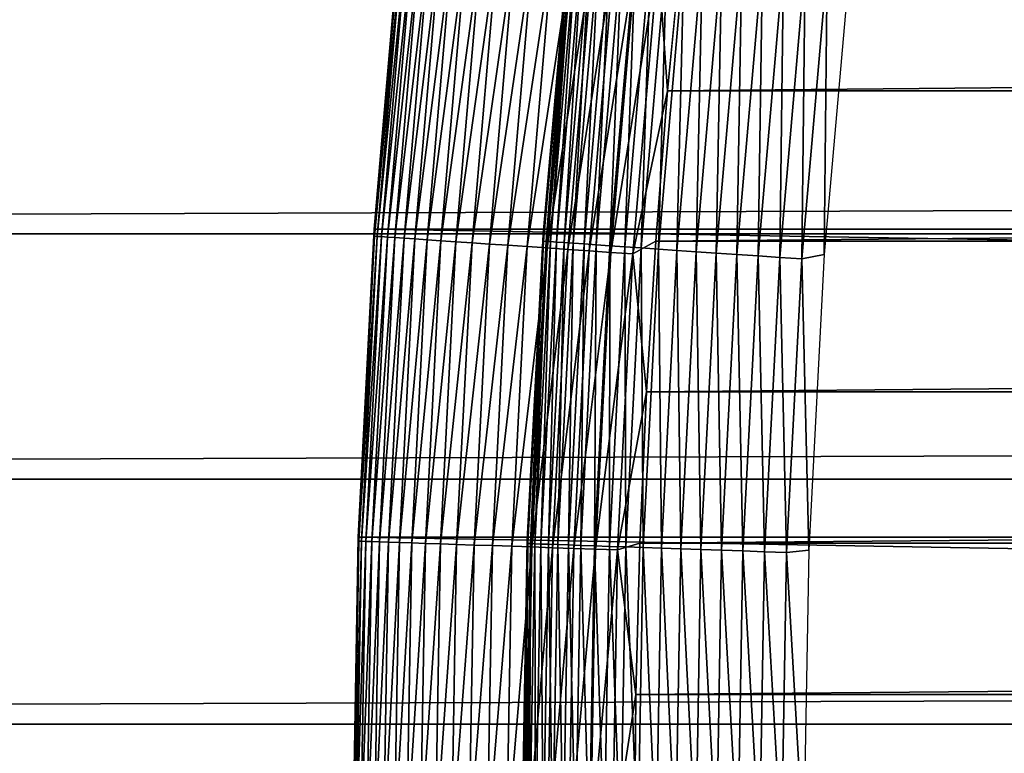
# Model space of a CAD drawing. Header units: millimetres. Extents: x -161 to 161, y -94 to 1149.
# Tile 142 of 256: x -107.93 to -104.44, y -57.22 to -54.61. Entities that reach past the tile are written whole.
import ezdxf

# ---------------------------------------------------------------- set-up
doc = ezdxf.new("R2010")
doc.units = ezdxf.units.MM
doc.header["$LTSCALE"] = 81.481481
for name, color, linetype in [('371', 7, 'CONTINUOUS'), ('376', 7, 'CONTINUOUS'), ('433', 7, 'CONTINUOUS'), ('434', 7, 'CONTINUOUS'), ('435', 7, 'CONTINUOUS'), ('437', 7, 'CONTINUOUS'), ('438', 7, 'CONTINUOUS')]:
    doc.layers.add(name, color=color, linetype=linetype)

msp = doc.modelspace()

# ---------------------------------------------------------------- linework, layer by layer
at = {"layer": '371', "color": 7, "linetype": 'CONTINUOUS', "true_color": 0xffe664}
for points in [[(-129, -54.5077, 22.8478), (-129, -55.3756, 22.9464), (129, -54.5077, 22.8478), (-129, -54.5077, 22.8478)], [(129, -54.5077, 22.8478), (-129, -55.3756, 22.9464), (129, -55.3756, 22.9464), (129, -54.5077, 22.8478)], [(-129, -55.3756, 22.9464), (-129, -56.2465, 23.0126), (129, -55.3756, 22.9464), (-129, -55.3756, 22.9464)], [(129, -55.3756, 22.9464), (-129, -56.2465, 23.0126), (129, -56.2465, 23.0126), (129, -55.3756, 22.9464)], [(-129, -56.2465, 23.0126), (-129, -57.1165, 23.0458), (129, -56.2465, 23.0126), (-129, -56.2465, 23.0126)], [(129, -56.2465, 23.0126), (-129, -57.1165, 23.0458), (129, -57.1165, 23.0458), (129, -56.2465, 23.0126)], [(-129, -57.1165, 23.0458), (-129, -57.9835, 23.0458), (129, -57.1165, 23.0458), (-129, -57.1165, 23.0458)], [(129, -57.1165, 23.0458), (-129, -57.9835, 23.0458), (129, -57.9835, 23.0458), (129, -57.1165, 23.0458)]]:
    msp.add_3dface(points, dxfattribs=at)
at = {"layer": '376', "color": 7, "linetype": 'CONTINUOUS', "true_color": 0xffe664}
for points in [[(-129, -46.6303, -30.7096), (129, -46.6303, -30.7096), (-129, -68.4697, -30.7096), (-129, -46.6303, -30.7096)], [(-129, -68.4697, -30.7096), (129, -46.6303, -30.7096), (129, -68.4697, -30.7096), (-129, -68.4697, -30.7096)]]:
    msp.add_3dface(points, dxfattribs=at)
at = {"layer": '433', "linetype": 'CONTINUOUS'}
for points in [[(-105.5814, -54.3344, -46.2096), (-105.6326, -54.8672, -46.2096), (-44.4186, -54.3344, -46.2096), (-105.5814, -54.3344, -46.2096)], [(-44.4186, -54.3344, -46.2096), (-105.6326, -54.8672, -46.2096), (-44.3674, -54.8672, -46.2096), (-44.4186, -54.3344, -46.2096)], [(-105.6326, -54.8672, -46.2096), (-105.6746, -55.4013, -46.2096), (-44.3674, -54.8672, -46.2096), (-105.6326, -54.8672, -46.2096)], [(-44.3674, -54.8672, -46.2096), (-105.6746, -55.4013, -46.2096), (-44.3254, -55.4013, -46.2096), (-44.3674, -54.8672, -46.2096)], [(-105.6746, -55.4013, -46.2096), (-105.7074, -55.9366, -46.2096), (-44.3254, -55.4013, -46.2096), (-105.6746, -55.4013, -46.2096)], [(-44.3254, -55.4013, -46.2096), (-105.7074, -55.9366, -46.2096), (-44.2926, -55.9366, -46.2096), (-44.3254, -55.4013, -46.2096)], [(-105.7074, -55.9366, -46.2096), (-105.7309, -56.4732, -46.2096), (-44.2926, -55.9366, -46.2096), (-105.7074, -55.9366, -46.2096)], [(-44.2926, -55.9366, -46.2096), (-105.7309, -56.4732, -46.2096), (-44.2691, -56.4732, -46.2096), (-44.2926, -55.9366, -46.2096)], [(-105.7309, -56.4732, -46.2096), (-105.7451, -57.011, -46.2096), (-44.2691, -56.4732, -46.2096), (-105.7309, -56.4732, -46.2096)], [(-44.2691, -56.4732, -46.2096), (-105.7451, -57.011, -46.2096), (-44.2549, -57.011, -46.2096), (-44.2691, -56.4732, -46.2096)], [(-105.75, -57.55, -46.2096), (-44.25, -57.55, -46.2096), (-44.2549, -57.011, -46.2096), (-105.75, -57.55, -46.2096)], [(-105.7451, -57.011, -46.2096), (-105.75, -57.55, -46.2096), (-44.2549, -57.011, -46.2096), (-105.7451, -57.011, -46.2096)]]:
    msp.add_3dface(points, dxfattribs=at)
at = {"layer": '434', "linetype": 'CONTINUOUS'}
for points in [[(-106.5799, -54.2678, -66.2096), (-43.3258, -55.3582, -66.2096), (-106.6742, -55.3582, -66.2096), (-106.5799, -54.2678, -66.2096)], [(-43.4201, -54.2678, -66.2096), (-43.3258, -55.3582, -66.2096), (-106.5799, -54.2678, -66.2096), (-43.4201, -54.2678, -66.2096)], [(-106.6742, -55.3582, -66.2096), (-43.2691, -56.4522, -66.2096), (-106.7309, -56.4522, -66.2096), (-106.6742, -55.3582, -66.2096)], [(-43.3258, -55.3582, -66.2096), (-43.2691, -56.4522, -66.2096), (-106.6742, -55.3582, -66.2096), (-43.3258, -55.3582, -66.2096)], [(-43.25, -57.55, -66.2096), (-106.75, -57.55, -66.2096), (-106.7309, -56.4522, -66.2096), (-43.25, -57.55, -66.2096)], [(-43.2691, -56.4522, -66.2096), (-43.25, -57.55, -66.2096), (-106.7309, -56.4522, -66.2096), (-43.2691, -56.4522, -66.2096)]]:
    msp.add_3dface(points, dxfattribs=at)
at = {"layer": '435', "linetype": 'CONTINUOUS'}
for points in [[(-106.5799, -54.2676, -47.2096), (-106.6742, -55.3582, -66.2096), (-106.6743, -55.3595, -47.2096), (-106.5799, -54.2676, -47.2096)], [(-106.5799, -54.2678, -66.2096), (-106.6742, -55.3582, -66.2096), (-106.5799, -54.2676, -47.2096), (-106.5799, -54.2678, -66.2096)], [(-106.6743, -55.3595, -47.2096), (-106.7309, -56.4522, -66.2096), (-106.7311, -56.4541, -47.2096), (-106.6743, -55.3595, -47.2096)], [(-106.6742, -55.3582, -66.2096), (-106.7309, -56.4522, -66.2096), (-106.6743, -55.3595, -47.2096), (-106.6742, -55.3582, -66.2096)], [(-106.7309, -56.4522, -66.2096), (-106.75, -57.55, -66.2096), (-106.7311, -56.4541, -47.2096), (-106.7309, -56.4522, -66.2096)], [(-106.75, -57.55, -66.2096), (-106.75, -57.55, -47.2096), (-106.7311, -56.4541, -47.2096), (-106.75, -57.55, -66.2096)]]:
    msp.add_3dface(points, dxfattribs=at)
at = {"layer": '437', "linetype": 'CONTINUOUS'}
for points in [[(-106.5799, -54.2676, -47.2096), (-106.6743, -55.3595, -47.2096), (-106.5806, -54.3034, -47.1325), (-106.5799, -54.2676, -47.2096)], [(-106.6743, -55.3595, -47.2096), (-106.673, -55.3835, -47.1325), (-106.5806, -54.3034, -47.1325), (-106.6743, -55.3595, -47.2096)], [(-106.673, -55.3835, -47.1325), (-106.5715, -54.3044, -47.0544), (-106.5806, -54.3034, -47.1325), (-106.673, -55.3835, -47.1325)], [(-106.6639, -55.3841, -47.0544), (-106.5715, -54.3044, -47.0544), (-106.673, -55.3835, -47.1325), (-106.6639, -55.3841, -47.0544)], [(-106.6639, -55.3841, -47.0544), (-106.5563, -54.3059, -46.9773), (-106.5715, -54.3044, -47.0544), (-106.6639, -55.3841, -47.0544)], [(-106.6487, -55.3852, -46.9773), (-106.5563, -54.3059, -46.9773), (-106.6639, -55.3841, -47.0544), (-106.6487, -55.3852, -46.9773)], [(-106.6487, -55.3852, -46.9773), (-106.5352, -54.3081, -46.9017), (-106.5563, -54.3059, -46.9773), (-106.6487, -55.3852, -46.9773)], [(-106.6275, -55.3866, -46.9017), (-106.5352, -54.3081, -46.9017), (-106.6487, -55.3852, -46.9773), (-106.6275, -55.3866, -46.9017)], [(-106.6275, -55.3866, -46.9017), (-106.5082, -54.3109, -46.8279), (-106.5352, -54.3081, -46.9017), (-106.6275, -55.3866, -46.9017)], [(-106.6005, -55.3885, -46.8279), (-106.5082, -54.3109, -46.8279), (-106.6275, -55.3866, -46.9017), (-106.6005, -55.3885, -46.8279)], [(-106.6005, -55.3885, -46.8279), (-106.4756, -54.3142, -46.7565), (-106.5082, -54.3109, -46.8279), (-106.6005, -55.3885, -46.8279)], [(-106.5677, -55.3907, -46.7565), (-106.4756, -54.3142, -46.7565), (-106.6005, -55.3885, -46.8279), (-106.5677, -55.3907, -46.7565)], [(-106.5677, -55.3907, -46.7565), (-106.4374, -54.3181, -46.6879), (-106.4756, -54.3142, -46.7565), (-106.5677, -55.3907, -46.7565)], [(-106.5295, -55.3933, -46.6879), (-106.4374, -54.3181, -46.6879), (-106.5677, -55.3907, -46.7565), (-106.5295, -55.3933, -46.6879)], [(-106.5295, -55.3933, -46.6879), (-106.3941, -54.3226, -46.6225), (-106.4374, -54.3181, -46.6879), (-106.5295, -55.3933, -46.6879)], [(-106.486, -55.3963, -46.6225), (-106.3941, -54.3226, -46.6225), (-106.5295, -55.3933, -46.6879), (-106.486, -55.3963, -46.6225)], [(-106.486, -55.3963, -46.6225), (-106.3457, -54.3276, -46.5607), (-106.3941, -54.3226, -46.6225), (-106.486, -55.3963, -46.6225)], [(-106.4375, -55.3996, -46.5607), (-106.3457, -54.3276, -46.5607), (-106.486, -55.3963, -46.6225), (-106.4375, -55.3996, -46.5607)], [(-106.4375, -55.3996, -46.5607), (-106.2927, -54.333, -46.5029), (-106.3457, -54.3276, -46.5607), (-106.4375, -55.3996, -46.5607)], [(-106.3843, -55.4033, -46.5029), (-106.2927, -54.333, -46.5029), (-106.4375, -55.3996, -46.5607), (-106.3843, -55.4033, -46.5029)], [(-106.3843, -55.4033, -46.5029), (-106.2353, -54.3389, -46.4496), (-106.2927, -54.333, -46.5029), (-106.3843, -55.4033, -46.5029)], [(-106.3267, -55.4072, -46.4496), (-106.2353, -54.3389, -46.4496), (-106.3843, -55.4033, -46.5029), (-106.3267, -55.4072, -46.4496)], [(-106.3267, -55.4072, -46.4496), (-106.1739, -54.3452, -46.4009), (-106.2353, -54.3389, -46.4496), (-106.3267, -55.4072, -46.4496)], [(-106.2652, -55.4114, -46.4009), (-106.1739, -54.3452, -46.4009), (-106.3267, -55.4072, -46.4496), (-106.2652, -55.4114, -46.4009)], [(-106.2652, -55.4114, -46.4009), (-106.1089, -54.3519, -46.3572), (-106.1739, -54.3452, -46.4009), (-106.2652, -55.4114, -46.4009)], [(-106.2, -55.4159, -46.3572), (-106.1089, -54.3519, -46.3572), (-106.2652, -55.4114, -46.4009), (-106.2, -55.4159, -46.3572)], [(-106.2, -55.4159, -46.3572), (-106.0407, -54.3589, -46.3187), (-106.1089, -54.3519, -46.3572), (-106.2, -55.4159, -46.3572)], [(-105.6326, -54.8672, -46.2096), (-105.5814, -54.3344, -46.2096), (-105.6668, -54.3974, -46.2126), (-105.6326, -54.8672, -46.2096)], [(-106.1316, -55.4205, -46.3187), (-106.0407, -54.3589, -46.3187), (-106.2, -55.4159, -46.3572), (-106.1316, -55.4205, -46.3187)], [(-106.1316, -55.4205, -46.3187), (-105.9698, -54.3662, -46.2858), (-106.0407, -54.3589, -46.3187), (-106.1316, -55.4205, -46.3187)], [(-106.0604, -55.4254, -46.2858), (-105.9698, -54.3662, -46.2858), (-106.1316, -55.4205, -46.3187), (-106.0604, -55.4254, -46.2858)], [(-106.0604, -55.4254, -46.2858), (-105.8964, -54.3738, -46.2586), (-105.9698, -54.3662, -46.2858), (-106.0604, -55.4254, -46.2858)], [(-105.9868, -55.4304, -46.2586), (-105.8964, -54.3738, -46.2586), (-106.0604, -55.4254, -46.2858), (-105.9868, -55.4304, -46.2586)], [(-105.9868, -55.4304, -46.2586), (-105.8212, -54.3815, -46.2372), (-105.8964, -54.3738, -46.2586), (-105.9868, -55.4304, -46.2586)], [(-105.9114, -55.4356, -46.2372), (-105.8212, -54.3815, -46.2372), (-105.9868, -55.4304, -46.2586), (-105.9114, -55.4356, -46.2372)], [(-105.9114, -55.4356, -46.2372), (-105.7445, -54.3894, -46.2219), (-105.8212, -54.3815, -46.2372), (-105.9114, -55.4356, -46.2372)], [(-105.8345, -55.4409, -46.2219), (-105.7445, -54.3894, -46.2219), (-105.9114, -55.4356, -46.2372), (-105.8345, -55.4409, -46.2219)], [(-105.8345, -55.4409, -46.2219), (-105.6668, -54.3974, -46.2126), (-105.7445, -54.3894, -46.2219), (-105.8345, -55.4409, -46.2219)], [(-105.7566, -55.4462, -46.2126), (-105.6668, -54.3974, -46.2126), (-105.8345, -55.4409, -46.2219), (-105.7566, -55.4462, -46.2126)], [(-105.7566, -55.4462, -46.2126), (-105.6326, -54.8672, -46.2096), (-105.6668, -54.3974, -46.2126), (-105.7566, -55.4462, -46.2126)], [(-105.6746, -55.4013, -46.2096), (-105.6326, -54.8672, -46.2096), (-105.7566, -55.4462, -46.2126), (-105.6746, -55.4013, -46.2096)], [(-106.6743, -55.3595, -47.2096), (-106.7311, -56.4541, -47.2096), (-106.673, -55.3835, -47.1325), (-106.6743, -55.3595, -47.2096)], [(-106.7311, -56.4541, -47.2096), (-106.7285, -56.4661, -47.1325), (-106.673, -55.3835, -47.1325), (-106.7311, -56.4541, -47.2096)], [(-106.7285, -56.4661, -47.1325), (-106.6639, -55.3841, -47.0544), (-106.673, -55.3835, -47.1325), (-106.7285, -56.4661, -47.1325)], [(-106.7194, -56.4664, -47.0544), (-106.6639, -55.3841, -47.0544), (-106.7285, -56.4661, -47.1325), (-106.7194, -56.4664, -47.0544)], [(-106.7194, -56.4664, -47.0544), (-106.6487, -55.3852, -46.9773), (-106.6639, -55.3841, -47.0544), (-106.7194, -56.4664, -47.0544)], [(-106.7042, -56.467, -46.9773), (-106.6487, -55.3852, -46.9773), (-106.7194, -56.4664, -47.0544), (-106.7042, -56.467, -46.9773)], [(-106.7042, -56.467, -46.9773), (-106.6275, -55.3866, -46.9017), (-106.6487, -55.3852, -46.9773), (-106.7042, -56.467, -46.9773)], [(-106.6829, -56.4677, -46.9017), (-106.6275, -55.3866, -46.9017), (-106.7042, -56.467, -46.9773), (-106.6829, -56.4677, -46.9017)], [(-106.6829, -56.4677, -46.9017), (-106.6005, -55.3885, -46.8279), (-106.6275, -55.3866, -46.9017), (-106.6829, -56.4677, -46.9017)], [(-106.6558, -56.4686, -46.8279), (-106.6005, -55.3885, -46.8279), (-106.6829, -56.4677, -46.9017), (-106.6558, -56.4686, -46.8279)], [(-106.6558, -56.4686, -46.8279), (-106.5677, -55.3907, -46.7565), (-106.6005, -55.3885, -46.8279), (-106.6558, -56.4686, -46.8279)], [(-106.623, -56.4697, -46.7565), (-106.5677, -55.3907, -46.7565), (-106.6558, -56.4686, -46.8279), (-106.623, -56.4697, -46.7565)], [(-106.623, -56.4697, -46.7565), (-106.5295, -55.3933, -46.6879), (-106.5677, -55.3907, -46.7565), (-106.623, -56.4697, -46.7565)], [(-106.5847, -56.471, -46.6879), (-106.5295, -55.3933, -46.6879), (-106.623, -56.4697, -46.7565), (-106.5847, -56.471, -46.6879)], [(-106.5847, -56.471, -46.6879), (-106.486, -55.3963, -46.6225), (-106.5295, -55.3933, -46.6879), (-106.5847, -56.471, -46.6879)], [(-106.5411, -56.4725, -46.6225), (-106.486, -55.3963, -46.6225), (-106.5847, -56.471, -46.6879), (-106.5411, -56.4725, -46.6225)], [(-106.5411, -56.4725, -46.6225), (-106.4375, -55.3996, -46.5607), (-106.486, -55.3963, -46.6225), (-106.5411, -56.4725, -46.6225)], [(-106.4925, -56.4742, -46.5607), (-106.4375, -55.3996, -46.5607), (-106.5411, -56.4725, -46.6225), (-106.4925, -56.4742, -46.5607)], [(-106.4925, -56.4742, -46.5607), (-106.3843, -55.4033, -46.5029), (-106.4375, -55.3996, -46.5607), (-106.4925, -56.4742, -46.5607)], [(-105.7074, -55.9366, -46.2096), (-105.6746, -55.4013, -46.2096), (-105.7566, -55.4462, -46.2126), (-105.7074, -55.9366, -46.2096)], [(-106.4393, -56.476, -46.5029), (-106.3843, -55.4033, -46.5029), (-106.4925, -56.4742, -46.5607), (-106.4393, -56.476, -46.5029)], [(-106.4393, -56.476, -46.5029), (-106.3267, -55.4072, -46.4496), (-106.3843, -55.4033, -46.5029), (-106.4393, -56.476, -46.5029)], [(-106.3816, -56.478, -46.4496), (-106.3267, -55.4072, -46.4496), (-106.4393, -56.476, -46.5029), (-106.3816, -56.478, -46.4496)], [(-106.3816, -56.478, -46.4496), (-106.2652, -55.4114, -46.4009), (-106.3267, -55.4072, -46.4496), (-106.3816, -56.478, -46.4496)], [(-106.32, -56.4801, -46.4009), (-106.2652, -55.4114, -46.4009), (-106.3816, -56.478, -46.4496), (-106.32, -56.4801, -46.4009)], [(-106.32, -56.4801, -46.4009), (-106.2, -55.4159, -46.3572), (-106.2652, -55.4114, -46.4009), (-106.32, -56.4801, -46.4009)], [(-106.2547, -56.4823, -46.3572), (-106.2, -55.4159, -46.3572), (-106.32, -56.4801, -46.4009), (-106.2547, -56.4823, -46.3572)], [(-106.2547, -56.4823, -46.3572), (-106.1316, -55.4205, -46.3187), (-106.2, -55.4159, -46.3572), (-106.2547, -56.4823, -46.3572)], [(-106.1861, -56.4846, -46.3187), (-106.1316, -55.4205, -46.3187), (-106.2547, -56.4823, -46.3572), (-106.1861, -56.4846, -46.3187)], [(-106.1861, -56.4846, -46.3187), (-106.0604, -55.4254, -46.2858), (-106.1316, -55.4205, -46.3187), (-106.1861, -56.4846, -46.3187)], [(-106.1148, -56.4871, -46.2858), (-106.0604, -55.4254, -46.2858), (-106.1861, -56.4846, -46.3187), (-106.1148, -56.4871, -46.2858)], [(-106.1148, -56.4871, -46.2858), (-105.9868, -55.4304, -46.2586), (-106.0604, -55.4254, -46.2858), (-106.1148, -56.4871, -46.2858)], [(-106.0411, -56.4896, -46.2586), (-105.9868, -55.4304, -46.2586), (-106.1148, -56.4871, -46.2858), (-106.0411, -56.4896, -46.2586)], [(-106.0411, -56.4896, -46.2586), (-105.9114, -55.4356, -46.2372), (-105.9868, -55.4304, -46.2586), (-106.0411, -56.4896, -46.2586)], [(-105.9655, -56.4922, -46.2372), (-105.9114, -55.4356, -46.2372), (-106.0411, -56.4896, -46.2586), (-105.9655, -56.4922, -46.2372)], [(-105.9655, -56.4922, -46.2372), (-105.8345, -55.4409, -46.2219), (-105.9114, -55.4356, -46.2372), (-105.9655, -56.4922, -46.2372)], [(-105.8885, -56.4948, -46.2219), (-105.8345, -55.4409, -46.2219), (-105.9655, -56.4922, -46.2372), (-105.8885, -56.4948, -46.2219)], [(-105.8885, -56.4948, -46.2219), (-105.7566, -55.4462, -46.2126), (-105.8345, -55.4409, -46.2219), (-105.8885, -56.4948, -46.2219)], [(-105.8105, -56.4975, -46.2126), (-105.7566, -55.4462, -46.2126), (-105.8885, -56.4948, -46.2219), (-105.8105, -56.4975, -46.2126)], [(-105.8105, -56.4975, -46.2126), (-105.7074, -55.9366, -46.2096), (-105.7566, -55.4462, -46.2126), (-105.8105, -56.4975, -46.2126)], [(-105.7309, -56.4732, -46.2096), (-105.7074, -55.9366, -46.2096), (-105.8105, -56.4975, -46.2126), (-105.7309, -56.4732, -46.2096)], [(-106.7311, -56.4541, -47.2096), (-106.75, -57.55, -47.2096), (-106.7285, -56.4661, -47.1325), (-106.7311, -56.4541, -47.2096)], [(-106.75, -57.55, -47.2096), (-106.747, -57.55, -47.1325), (-106.7285, -56.4661, -47.1325), (-106.75, -57.55, -47.2096)], [(-106.747, -57.55, -47.1325), (-106.7194, -56.4664, -47.0544), (-106.7285, -56.4661, -47.1325), (-106.747, -57.55, -47.1325)], [(-106.747, -57.55, -47.1325), (-106.7379, -57.55, -47.0544), (-106.7194, -56.4664, -47.0544), (-106.747, -57.55, -47.1325)], [(-106.7379, -57.55, -47.0544), (-106.7042, -56.467, -46.9773), (-106.7194, -56.4664, -47.0544), (-106.7379, -57.55, -47.0544)], [(-106.7379, -57.55, -47.0544), (-106.7227, -57.55, -46.9773), (-106.7042, -56.467, -46.9773), (-106.7379, -57.55, -47.0544)], [(-106.7227, -57.55, -46.9773), (-106.6829, -56.4677, -46.9017), (-106.7042, -56.467, -46.9773), (-106.7227, -57.55, -46.9773)], [(-106.7227, -57.55, -46.9773), (-106.7014, -57.55, -46.9017), (-106.6829, -56.4677, -46.9017), (-106.7227, -57.55, -46.9773)], [(-106.7014, -57.55, -46.9017), (-106.6558, -56.4686, -46.8279), (-106.6829, -56.4677, -46.9017), (-106.7014, -57.55, -46.9017)], [(-106.7014, -57.55, -46.9017), (-106.6743, -57.55, -46.8279), (-106.6558, -56.4686, -46.8279), (-106.7014, -57.55, -46.9017)], [(-106.6743, -57.55, -46.8279), (-106.623, -56.4697, -46.7565), (-106.6558, -56.4686, -46.8279), (-106.6743, -57.55, -46.8279)], [(-106.6743, -57.55, -46.8279), (-106.6415, -57.55, -46.7565), (-106.623, -56.4697, -46.7565), (-106.6743, -57.55, -46.8279)], [(-106.6415, -57.55, -46.7565), (-106.5847, -56.471, -46.6879), (-106.623, -56.4697, -46.7565), (-106.6415, -57.55, -46.7565)], [(-106.6415, -57.55, -46.7565), (-106.6031, -57.55, -46.6879), (-106.5847, -56.471, -46.6879), (-106.6415, -57.55, -46.7565)], [(-106.6031, -57.55, -46.6879), (-106.5411, -56.4725, -46.6225), (-106.5847, -56.471, -46.6879), (-106.6031, -57.55, -46.6879)], [(-106.6031, -57.55, -46.6879), (-106.5595, -57.55, -46.6225), (-106.5411, -56.4725, -46.6225), (-106.6031, -57.55, -46.6879)], [(-106.5595, -57.55, -46.6225), (-106.4925, -56.4742, -46.5607), (-106.5411, -56.4725, -46.6225), (-106.5595, -57.55, -46.6225)], [(-106.5595, -57.55, -46.6225), (-106.5109, -57.55, -46.5607), (-106.4925, -56.4742, -46.5607), (-106.5595, -57.55, -46.6225)], [(-106.5109, -57.55, -46.5607), (-106.4393, -56.476, -46.5029), (-106.4925, -56.4742, -46.5607), (-106.5109, -57.55, -46.5607)], [(-106.5109, -57.55, -46.5607), (-106.4576, -57.55, -46.5029), (-106.4393, -56.476, -46.5029), (-106.5109, -57.55, -46.5607)], [(-106.4576, -57.55, -46.5029), (-106.3816, -56.478, -46.4496), (-106.4393, -56.476, -46.5029), (-106.4576, -57.55, -46.5029)], [(-106.4576, -57.55, -46.5029), (-106.3999, -57.55, -46.4496), (-106.3816, -56.478, -46.4496), (-106.4576, -57.55, -46.5029)], [(-106.3999, -57.55, -46.4496), (-106.32, -56.4801, -46.4009), (-106.3816, -56.478, -46.4496), (-106.3999, -57.55, -46.4496)], [(-106.3999, -57.55, -46.4496), (-106.3382, -57.55, -46.4009), (-106.32, -56.4801, -46.4009), (-106.3999, -57.55, -46.4496)], [(-106.3382, -57.55, -46.4009), (-106.2547, -56.4823, -46.3572), (-106.32, -56.4801, -46.4009), (-106.3382, -57.55, -46.4009)], [(-106.3382, -57.55, -46.4009), (-106.2729, -57.55, -46.3572), (-106.2547, -56.4823, -46.3572), (-106.3382, -57.55, -46.4009)], [(-106.2729, -57.55, -46.3572), (-106.1861, -56.4846, -46.3187), (-106.2547, -56.4823, -46.3572), (-106.2729, -57.55, -46.3572)], [(-106.2729, -57.55, -46.3572), (-106.2043, -57.55, -46.3187), (-106.1861, -56.4846, -46.3187), (-106.2729, -57.55, -46.3572)], [(-106.2043, -57.55, -46.3187), (-106.1148, -56.4871, -46.2858), (-106.1861, -56.4846, -46.3187), (-106.2043, -57.55, -46.3187)], [(-105.7451, -57.011, -46.2096), (-105.7309, -56.4732, -46.2096), (-105.8105, -56.4975, -46.2126), (-105.7451, -57.011, -46.2096)], [(-106.2043, -57.55, -46.3187), (-106.133, -57.55, -46.2858), (-106.1148, -56.4871, -46.2858), (-106.2043, -57.55, -46.3187)], [(-106.133, -57.55, -46.2858), (-106.0411, -56.4896, -46.2586), (-106.1148, -56.4871, -46.2858), (-106.133, -57.55, -46.2858)], [(-106.133, -57.55, -46.2858), (-106.0592, -57.55, -46.2586), (-106.0411, -56.4896, -46.2586), (-106.133, -57.55, -46.2858)], [(-106.0592, -57.55, -46.2586), (-105.9655, -56.4922, -46.2372), (-106.0411, -56.4896, -46.2586), (-106.0592, -57.55, -46.2586)], [(-106.0592, -57.55, -46.2586), (-105.9836, -57.55, -46.2372), (-105.9655, -56.4922, -46.2372), (-106.0592, -57.55, -46.2586)], [(-105.9836, -57.55, -46.2372), (-105.8885, -56.4948, -46.2219), (-105.9655, -56.4922, -46.2372), (-105.9836, -57.55, -46.2372)], [(-105.9836, -57.55, -46.2372), (-105.9065, -57.55, -46.2219), (-105.8885, -56.4948, -46.2219), (-105.9836, -57.55, -46.2372)], [(-105.9065, -57.55, -46.2219), (-105.8105, -56.4975, -46.2126), (-105.8885, -56.4948, -46.2219), (-105.9065, -57.55, -46.2219)], [(-105.9065, -57.55, -46.2219), (-105.8285, -57.55, -46.2126), (-105.8105, -56.4975, -46.2126), (-105.9065, -57.55, -46.2219)], [(-105.8285, -57.55, -46.2126), (-105.7451, -57.011, -46.2096), (-105.8105, -56.4975, -46.2126), (-105.8285, -57.55, -46.2126)], [(-105.75, -57.55, -46.2096), (-105.7451, -57.011, -46.2096), (-105.8285, -57.55, -46.2126), (-105.75, -57.55, -46.2096)]]:
    msp.add_3dface(points, dxfattribs=at)
at = {"layer": '438', "color": 7, "linetype": 'CONTINUOUS', "true_color": 0xaaaaaa}
for points in [[(-105.9794, -54.2939, -47.8096), (-105.9801, -54.3299, -47.7325), (-106.0741, -55.3771, -47.8096), (-105.9794, -54.2939, -47.8096)], [(-105.9801, -54.3299, -47.7325), (-106.0728, -55.4011, -47.7325), (-106.0741, -55.3771, -47.8096), (-105.9801, -54.3299, -47.7325)], [(-106.0728, -55.4011, -47.7325), (-105.9801, -54.3299, -47.7325), (-106.0637, -55.4018, -47.6544), (-106.0728, -55.4011, -47.7325)], [(-106.0637, -55.4018, -47.6544), (-105.9801, -54.3299, -47.7325), (-105.971, -54.3308, -47.6544), (-106.0637, -55.4018, -47.6544)], [(-106.0637, -55.4018, -47.6544), (-105.971, -54.3308, -47.6544), (-106.0485, -55.4028, -47.5773), (-106.0637, -55.4018, -47.6544)], [(-106.0485, -55.4028, -47.5773), (-105.971, -54.3308, -47.6544), (-105.9559, -54.3324, -47.5773), (-106.0485, -55.4028, -47.5773)], [(-106.0485, -55.4028, -47.5773), (-105.9559, -54.3324, -47.5773), (-106.0273, -55.4043, -47.5017), (-106.0485, -55.4028, -47.5773)], [(-106.0273, -55.4043, -47.5017), (-105.9559, -54.3324, -47.5773), (-105.9348, -54.3346, -47.5017), (-106.0273, -55.4043, -47.5017)], [(-106.0273, -55.4043, -47.5017), (-105.9348, -54.3346, -47.5017), (-106.0003, -55.4061, -47.4279), (-106.0273, -55.4043, -47.5017)], [(-106.0003, -55.4061, -47.4279), (-105.9348, -54.3346, -47.5017), (-105.9078, -54.3374, -47.4279), (-106.0003, -55.4061, -47.4279)], [(-106.0003, -55.4061, -47.4279), (-105.9078, -54.3374, -47.4279), (-105.9675, -55.4084, -47.3565), (-106.0003, -55.4061, -47.4279)], [(-105.9675, -55.4084, -47.3565), (-105.9078, -54.3374, -47.4279), (-105.8751, -54.3408, -47.3565), (-105.9675, -55.4084, -47.3565)], [(-105.9675, -55.4084, -47.3565), (-105.8751, -54.3408, -47.3565), (-105.9293, -55.4111, -47.2879), (-105.9675, -55.4084, -47.3565)], [(-105.9293, -55.4111, -47.2879), (-105.8751, -54.3408, -47.3565), (-105.837, -54.3448, -47.2879), (-105.9293, -55.4111, -47.2879)], [(-105.9293, -55.4111, -47.2879), (-105.837, -54.3448, -47.2879), (-105.8858, -55.4141, -47.2225), (-105.9293, -55.4111, -47.2879)], [(-105.8858, -55.4141, -47.2225), (-105.837, -54.3448, -47.2879), (-105.7936, -54.3493, -47.2225), (-105.8858, -55.4141, -47.2225)], [(-105.8858, -55.4141, -47.2225), (-105.7936, -54.3493, -47.2225), (-105.8373, -55.4174, -47.1607), (-105.8858, -55.4141, -47.2225)], [(-105.8373, -55.4174, -47.1607), (-105.7936, -54.3493, -47.2225), (-105.7453, -54.3543, -47.1607), (-105.8373, -55.4174, -47.1607)], [(-105.8373, -55.4174, -47.1607), (-105.7453, -54.3543, -47.1607), (-105.7841, -55.4211, -47.1029), (-105.8373, -55.4174, -47.1607)], [(-105.7841, -55.4211, -47.1029), (-105.7453, -54.3543, -47.1607), (-105.6923, -54.3598, -47.1029), (-105.7841, -55.4211, -47.1029)], [(-105.7841, -55.4211, -47.1029), (-105.6923, -54.3598, -47.1029), (-105.7265, -55.4251, -47.0496), (-105.7841, -55.4211, -47.1029)], [(-105.7265, -55.4251, -47.0496), (-105.6923, -54.3598, -47.1029), (-105.6349, -54.3658, -47.0496), (-105.7265, -55.4251, -47.0496)], [(-105.7265, -55.4251, -47.0496), (-105.6349, -54.3658, -47.0496), (-105.665, -55.4293, -47.0009), (-105.7265, -55.4251, -47.0496)], [(-105.665, -55.4293, -47.0009), (-105.6349, -54.3658, -47.0496), (-105.5735, -54.3722, -47.0009), (-105.665, -55.4293, -47.0009)], [(-105.665, -55.4293, -47.0009), (-105.5735, -54.3722, -47.0009), (-105.5998, -55.4338, -46.9572), (-105.665, -55.4293, -47.0009)], [(-105.5998, -55.4338, -46.9572), (-105.5735, -54.3722, -47.0009), (-105.5085, -54.3789, -46.9572), (-105.5998, -55.4338, -46.9572)], [(-105.5998, -55.4338, -46.9572), (-105.5085, -54.3789, -46.9572), (-105.5314, -55.4386, -46.9187), (-105.5998, -55.4338, -46.9572)], [(-105.5314, -55.4386, -46.9187), (-105.5085, -54.3789, -46.9572), (-105.4403, -54.386, -46.9187), (-105.5314, -55.4386, -46.9187)], [(-105.5314, -55.4386, -46.9187), (-105.4403, -54.386, -46.9187), (-105.4602, -55.4435, -46.8858), (-105.5314, -55.4386, -46.9187)], [(-105.4602, -55.4435, -46.8858), (-105.4403, -54.386, -46.9187), (-105.3694, -54.3934, -46.8858), (-105.4602, -55.4435, -46.8858)], [(-105.4602, -55.4435, -46.8858), (-105.3694, -54.3934, -46.8858), (-105.3867, -55.4486, -46.8586), (-105.4602, -55.4435, -46.8858)], [(-105.3867, -55.4486, -46.8586), (-105.3694, -54.3934, -46.8858), (-105.296, -54.401, -46.8586), (-105.3867, -55.4486, -46.8586)], [(-105.3867, -55.4486, -46.8586), (-105.296, -54.401, -46.8586), (-105.3112, -55.4538, -46.8372), (-105.3867, -55.4486, -46.8586)], [(-105.3112, -55.4538, -46.8372), (-105.296, -54.401, -46.8586), (-105.2208, -54.4088, -46.8372), (-105.3112, -55.4538, -46.8372)], [(-105.3112, -55.4538, -46.8372), (-105.2208, -54.4088, -46.8372), (-105.2343, -55.4591, -46.8219), (-105.3112, -55.4538, -46.8372)], [(-105.2343, -55.4591, -46.8219), (-105.2208, -54.4088, -46.8372), (-105.1441, -54.4168, -46.8219), (-105.2343, -55.4591, -46.8219)], [(-105.2343, -55.4591, -46.8219), (-105.1441, -54.4168, -46.8219), (-105.1564, -55.4645, -46.8126), (-105.2343, -55.4591, -46.8219)], [(-105.1564, -55.4645, -46.8126), (-105.1441, -54.4168, -46.8219), (-105.0665, -54.4249, -46.8126), (-105.1564, -55.4645, -46.8126)], [(-105.0766, -55.448, -46.8096), (-105.0665, -54.4249, -46.8126), (-104.985, -54.4001, -46.8096), (-105.0766, -55.448, -46.8096)], [(-105.1564, -55.4645, -46.8126), (-105.0665, -54.4249, -46.8126), (-105.0766, -55.448, -46.8096), (-105.1564, -55.4645, -46.8126)], [(-106.0741, -55.3771, -47.8096), (-106.0728, -55.4011, -47.7325), (-106.131, -56.4629, -47.8096), (-106.0741, -55.3771, -47.8096)], [(-106.0728, -55.4011, -47.7325), (-106.1285, -56.4749, -47.7325), (-106.131, -56.4629, -47.8096), (-106.0728, -55.4011, -47.7325)], [(-106.1285, -56.4749, -47.7325), (-106.0728, -55.4011, -47.7325), (-106.1193, -56.4752, -47.6544), (-106.1285, -56.4749, -47.7325)], [(-106.1193, -56.4752, -47.6544), (-106.0728, -55.4011, -47.7325), (-106.0637, -55.4018, -47.6544), (-106.1193, -56.4752, -47.6544)], [(-106.1193, -56.4752, -47.6544), (-106.0637, -55.4018, -47.6544), (-106.1041, -56.4758, -47.5773), (-106.1193, -56.4752, -47.6544)], [(-106.1041, -56.4758, -47.5773), (-106.0637, -55.4018, -47.6544), (-106.0485, -55.4028, -47.5773), (-106.1041, -56.4758, -47.5773)], [(-106.1041, -56.4758, -47.5773), (-106.0485, -55.4028, -47.5773), (-106.0829, -56.4765, -47.5017), (-106.1041, -56.4758, -47.5773)], [(-106.0829, -56.4765, -47.5017), (-106.0485, -55.4028, -47.5773), (-106.0273, -55.4043, -47.5017), (-106.0829, -56.4765, -47.5017)], [(-106.0829, -56.4765, -47.5017), (-106.0273, -55.4043, -47.5017), (-106.0558, -56.4774, -47.4279), (-106.0829, -56.4765, -47.5017)], [(-106.0558, -56.4774, -47.4279), (-106.0273, -55.4043, -47.5017), (-106.0003, -55.4061, -47.4279), (-106.0558, -56.4774, -47.4279)], [(-106.0558, -56.4774, -47.4279), (-106.0003, -55.4061, -47.4279), (-106.023, -56.4786, -47.3565), (-106.0558, -56.4774, -47.4279)], [(-106.023, -56.4786, -47.3565), (-106.0003, -55.4061, -47.4279), (-105.9675, -55.4084, -47.3565), (-106.023, -56.4786, -47.3565)], [(-106.023, -56.4786, -47.3565), (-105.9675, -55.4084, -47.3565), (-105.9847, -56.4799, -47.2879), (-106.023, -56.4786, -47.3565)], [(-105.9847, -56.4799, -47.2879), (-105.9675, -55.4084, -47.3565), (-105.9293, -55.4111, -47.2879), (-105.9847, -56.4799, -47.2879)], [(-105.9847, -56.4799, -47.2879), (-105.9293, -55.4111, -47.2879), (-105.9411, -56.4814, -47.2225), (-105.9847, -56.4799, -47.2879)], [(-105.9411, -56.4814, -47.2225), (-105.9293, -55.4111, -47.2879), (-105.8858, -55.4141, -47.2225), (-105.9411, -56.4814, -47.2225)], [(-105.9411, -56.4814, -47.2225), (-105.8858, -55.4141, -47.2225), (-105.8925, -56.4831, -47.1607), (-105.9411, -56.4814, -47.2225)], [(-105.8925, -56.4831, -47.1607), (-105.8858, -55.4141, -47.2225), (-105.8373, -55.4174, -47.1607), (-105.8925, -56.4831, -47.1607)], [(-105.8925, -56.4831, -47.1607), (-105.8373, -55.4174, -47.1607), (-105.8392, -56.4849, -47.1029), (-105.8925, -56.4831, -47.1607)], [(-105.8392, -56.4849, -47.1029), (-105.8373, -55.4174, -47.1607), (-105.7841, -55.4211, -47.1029), (-105.8392, -56.4849, -47.1029)], [(-105.8392, -56.4849, -47.1029), (-105.7841, -55.4211, -47.1029), (-105.7816, -56.4869, -47.0496), (-105.8392, -56.4849, -47.1029)], [(-105.7816, -56.4869, -47.0496), (-105.7841, -55.4211, -47.1029), (-105.7265, -55.4251, -47.0496), (-105.7816, -56.4869, -47.0496)], [(-105.7816, -56.4869, -47.0496), (-105.7265, -55.4251, -47.0496), (-105.7199, -56.489, -47.0009), (-105.7816, -56.4869, -47.0496)], [(-105.7199, -56.489, -47.0009), (-105.7265, -55.4251, -47.0496), (-105.665, -55.4293, -47.0009), (-105.7199, -56.489, -47.0009)], [(-105.7199, -56.489, -47.0009), (-105.665, -55.4293, -47.0009), (-105.6546, -56.4913, -46.9572), (-105.7199, -56.489, -47.0009)], [(-105.6546, -56.4913, -46.9572), (-105.665, -55.4293, -47.0009), (-105.5998, -55.4338, -46.9572), (-105.6546, -56.4913, -46.9572)], [(-105.6546, -56.4913, -46.9572), (-105.5998, -55.4338, -46.9572), (-105.5861, -56.4937, -46.9187), (-105.6546, -56.4913, -46.9572)], [(-105.5861, -56.4937, -46.9187), (-105.5998, -55.4338, -46.9572), (-105.5314, -55.4386, -46.9187), (-105.5861, -56.4937, -46.9187)], [(-105.5861, -56.4937, -46.9187), (-105.5314, -55.4386, -46.9187), (-105.5148, -56.4961, -46.8858), (-105.5861, -56.4937, -46.9187)], [(-105.5148, -56.4961, -46.8858), (-105.5314, -55.4386, -46.9187), (-105.4602, -55.4435, -46.8858), (-105.5148, -56.4961, -46.8858)], [(-105.5148, -56.4961, -46.8858), (-105.4602, -55.4435, -46.8858), (-105.4411, -56.4987, -46.8586), (-105.5148, -56.4961, -46.8858)], [(-105.4411, -56.4987, -46.8586), (-105.4602, -55.4435, -46.8858), (-105.3867, -55.4486, -46.8586), (-105.4411, -56.4987, -46.8586)], [(-105.4411, -56.4987, -46.8586), (-105.3867, -55.4486, -46.8586), (-105.3655, -56.5013, -46.8372), (-105.4411, -56.4987, -46.8586)], [(-105.3655, -56.5013, -46.8372), (-105.3867, -55.4486, -46.8586), (-105.3112, -55.4538, -46.8372), (-105.3655, -56.5013, -46.8372)], [(-105.3655, -56.5013, -46.8372), (-105.3112, -55.4538, -46.8372), (-105.2885, -56.5039, -46.8219), (-105.3655, -56.5013, -46.8372)], [(-105.2885, -56.5039, -46.8219), (-105.3112, -55.4538, -46.8372), (-105.2343, -55.4591, -46.8219), (-105.2885, -56.5039, -46.8219)], [(-105.2885, -56.5039, -46.8219), (-105.2343, -55.4591, -46.8219), (-105.2104, -56.5066, -46.8126), (-105.2885, -56.5039, -46.8219)], [(-105.2104, -56.5066, -46.8126), (-105.2343, -55.4591, -46.8219), (-105.1564, -55.4645, -46.8126), (-105.2104, -56.5066, -46.8126)], [(-105.2104, -56.5066, -46.8126), (-105.1564, -55.4645, -46.8126), (-105.1317, -56.4984, -46.8096), (-105.2104, -56.5066, -46.8126)], [(-105.1317, -56.4984, -46.8096), (-105.1564, -55.4645, -46.8126), (-105.0766, -55.448, -46.8096), (-105.1317, -56.4984, -46.8096)], [(-106.147, -57.55, -47.7325), (-106.15, -57.55, -47.8096), (-106.131, -56.4629, -47.8096), (-106.147, -57.55, -47.7325)], [(-106.1285, -56.4749, -47.7325), (-106.147, -57.55, -47.7325), (-106.131, -56.4629, -47.8096), (-106.1285, -56.4749, -47.7325)], [(-106.147, -57.55, -47.7325), (-106.1285, -56.4749, -47.7325), (-106.1379, -57.55, -47.6544), (-106.147, -57.55, -47.7325)], [(-106.1379, -57.55, -47.6544), (-106.1285, -56.4749, -47.7325), (-106.1193, -56.4752, -47.6544), (-106.1379, -57.55, -47.6544)], [(-106.1379, -57.55, -47.6544), (-106.1193, -56.4752, -47.6544), (-106.1227, -57.55, -47.5773), (-106.1379, -57.55, -47.6544)], [(-106.1227, -57.55, -47.5773), (-106.1193, -56.4752, -47.6544), (-106.1041, -56.4758, -47.5773), (-106.1227, -57.55, -47.5773)], [(-106.1227, -57.55, -47.5773), (-106.1041, -56.4758, -47.5773), (-106.1014, -57.55, -47.5017), (-106.1227, -57.55, -47.5773)], [(-106.1014, -57.55, -47.5017), (-106.1041, -56.4758, -47.5773), (-106.0829, -56.4765, -47.5017), (-106.1014, -57.55, -47.5017)], [(-106.1014, -57.55, -47.5017), (-106.0829, -56.4765, -47.5017), (-106.0743, -57.55, -47.4279), (-106.1014, -57.55, -47.5017)], [(-106.0743, -57.55, -47.4279), (-106.0829, -56.4765, -47.5017), (-106.0558, -56.4774, -47.4279), (-106.0743, -57.55, -47.4279)], [(-106.0743, -57.55, -47.4279), (-106.0558, -56.4774, -47.4279), (-106.0415, -57.55, -47.3565), (-106.0743, -57.55, -47.4279)], [(-106.0415, -57.55, -47.3565), (-106.0558, -56.4774, -47.4279), (-106.023, -56.4786, -47.3565), (-106.0415, -57.55, -47.3565)], [(-106.0415, -57.55, -47.3565), (-106.023, -56.4786, -47.3565), (-106.0031, -57.55, -47.2879), (-106.0415, -57.55, -47.3565)], [(-106.0031, -57.55, -47.2879), (-106.023, -56.4786, -47.3565), (-105.9847, -56.4799, -47.2879), (-106.0031, -57.55, -47.2879)], [(-106.0031, -57.55, -47.2879), (-105.9847, -56.4799, -47.2879), (-105.9595, -57.55, -47.2225), (-106.0031, -57.55, -47.2879)], [(-105.9595, -57.55, -47.2225), (-105.9847, -56.4799, -47.2879), (-105.9411, -56.4814, -47.2225), (-105.9595, -57.55, -47.2225)], [(-105.9595, -57.55, -47.2225), (-105.9411, -56.4814, -47.2225), (-105.9109, -57.55, -47.1607), (-105.9595, -57.55, -47.2225)], [(-105.9109, -57.55, -47.1607), (-105.9411, -56.4814, -47.2225), (-105.8925, -56.4831, -47.1607), (-105.9109, -57.55, -47.1607)], [(-105.9109, -57.55, -47.1607), (-105.8925, -56.4831, -47.1607), (-105.8576, -57.55, -47.1029), (-105.9109, -57.55, -47.1607)], [(-105.8576, -57.55, -47.1029), (-105.8925, -56.4831, -47.1607), (-105.8392, -56.4849, -47.1029), (-105.8576, -57.55, -47.1029)], [(-105.8576, -57.55, -47.1029), (-105.8392, -56.4849, -47.1029), (-105.7999, -57.55, -47.0496), (-105.8576, -57.55, -47.1029)], [(-105.7999, -57.55, -47.0496), (-105.8392, -56.4849, -47.1029), (-105.7816, -56.4869, -47.0496), (-105.7999, -57.55, -47.0496)], [(-105.7999, -57.55, -47.0496), (-105.7816, -56.4869, -47.0496), (-105.7382, -57.55, -47.0009), (-105.7999, -57.55, -47.0496)], [(-105.7382, -57.55, -47.0009), (-105.7816, -56.4869, -47.0496), (-105.7199, -56.489, -47.0009), (-105.7382, -57.55, -47.0009)], [(-105.7382, -57.55, -47.0009), (-105.7199, -56.489, -47.0009), (-105.6729, -57.55, -46.9572), (-105.7382, -57.55, -47.0009)], [(-105.6729, -57.55, -46.9572), (-105.7199, -56.489, -47.0009), (-105.6546, -56.4913, -46.9572), (-105.6729, -57.55, -46.9572)], [(-105.6729, -57.55, -46.9572), (-105.6546, -56.4913, -46.9572), (-105.6043, -57.55, -46.9187), (-105.6729, -57.55, -46.9572)], [(-105.6043, -57.55, -46.9187), (-105.6546, -56.4913, -46.9572), (-105.5861, -56.4937, -46.9187), (-105.6043, -57.55, -46.9187)], [(-105.6043, -57.55, -46.9187), (-105.5861, -56.4937, -46.9187), (-105.533, -57.55, -46.8858), (-105.6043, -57.55, -46.9187)], [(-105.533, -57.55, -46.8858), (-105.5861, -56.4937, -46.9187), (-105.5148, -56.4961, -46.8858), (-105.533, -57.55, -46.8858)], [(-105.533, -57.55, -46.8858), (-105.5148, -56.4961, -46.8858), (-105.4592, -57.55, -46.8586), (-105.533, -57.55, -46.8858)], [(-105.4592, -57.55, -46.8586), (-105.5148, -56.4961, -46.8858), (-105.4411, -56.4987, -46.8586), (-105.4592, -57.55, -46.8586)], [(-105.4592, -57.55, -46.8586), (-105.4411, -56.4987, -46.8586), (-105.3836, -57.55, -46.8372), (-105.4592, -57.55, -46.8586)], [(-105.3836, -57.55, -46.8372), (-105.4411, -56.4987, -46.8586), (-105.3655, -56.5013, -46.8372), (-105.3836, -57.55, -46.8372)], [(-105.3836, -57.55, -46.8372), (-105.3655, -56.5013, -46.8372), (-105.3065, -57.55, -46.8219), (-105.3836, -57.55, -46.8372)], [(-105.3065, -57.55, -46.8219), (-105.3655, -56.5013, -46.8372), (-105.2885, -56.5039, -46.8219), (-105.3065, -57.55, -46.8219)], [(-105.3065, -57.55, -46.8219), (-105.2885, -56.5039, -46.8219), (-105.2285, -57.55, -46.8126), (-105.3065, -57.55, -46.8219)], [(-105.2285, -57.55, -46.8126), (-105.2885, -56.5039, -46.8219), (-105.2104, -56.5066, -46.8126), (-105.2285, -57.55, -46.8126)], [(-105.2285, -57.55, -46.8126), (-105.2104, -56.5066, -46.8126), (-105.15, -57.55, -46.8096), (-105.2285, -57.55, -46.8126)], [(-105.15, -57.55, -46.8096), (-105.2104, -56.5066, -46.8126), (-105.1317, -56.4984, -46.8096), (-105.15, -57.55, -46.8096)]]:
    msp.add_3dface(points, dxfattribs=at)

doc.saveas('drawing.dxf')
